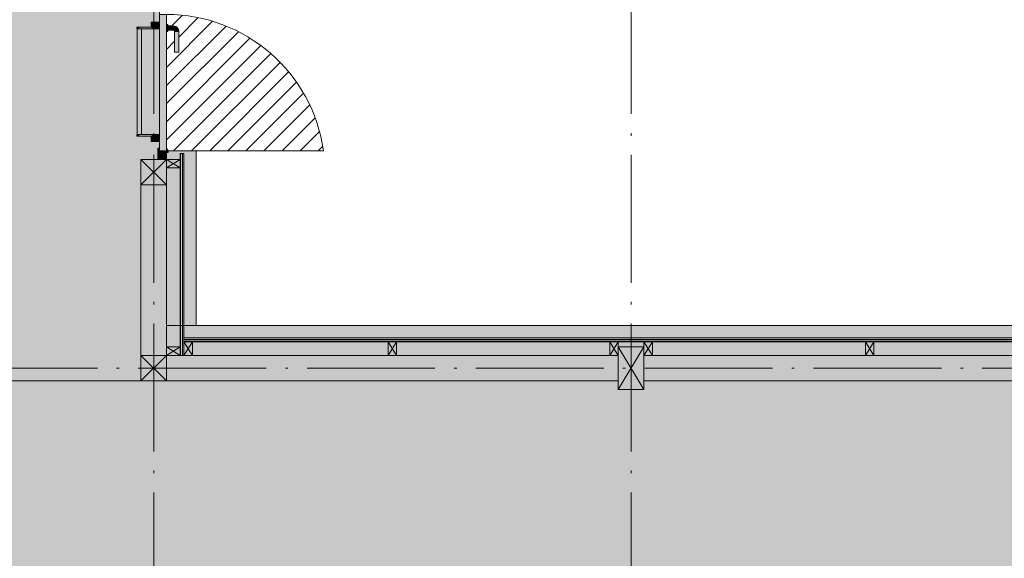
# Model space of a CAD drawing. Header units: millimetres. Extents: x 1567 to 2756, y -116 to 725.
# Tile 241 of 256: x 2373 to 2450, y 9 to 52. Entities that reach past the tile are written whole.
import ezdxf

# ---------------------------------------------------------------- set-up
doc = ezdxf.new("R2010")
doc.units = ezdxf.units.MM
doc.linetypes.add('CADWORK_5', pattern=[13.2, 10, -1.5, 0.2, -1.5])
doc.layers.add('Ech.1_75', color=7, linetype='Continuous')

msp = doc.modelspace()

# ---------------------------------------------------------------- hatches: boundary and pattern name
at = {"layer": 'Ech.1_75', "linetype": 'Continuous', "lineweight": 5, "true_color": 0xf3f3f3, "transparency": 33554687}
h = msp.add_hatch(color=7, dxfattribs=at)
h.paths.add_polyline_path([(2337.747, 93.948), (2290.747, 93.948), (2290.747, 80.614), (2291.414, 80.614), (2291.414, 78.614), (2290.747, 78.614), (2290.747, 25.281), (2291.414, 25.281), (2291.414, 23.281), (2335.081, 23.281), (2335.081, 25.614), (2337.747, 25.614), (2337.747, 23.281), (2382.081, 23.281), (2382.081, 40.614), (2383.414, 40.614), (2383.414, 41.481), (2383.547, 41.481), (2383.547, 42.014), (2382.881, 42.014), (2382.881, 42.414), (2381.762, 42.414), (2381.762, 42.548), (2381.795, 42.548), (2381.795, 50.814), (2381.762, 50.814), (2381.762, 50.948), (2382.881, 50.948), (2382.881, 51.348), (2383.547, 51.348), (2383.547, 62.414), (2383.414, 62.414), (2383.414, 63.281), (2382.081, 63.281), (2382.081, 78.614), (2381.414, 78.614), (2381.414, 80.614), (2381.721, 80.614), (2381.721, 80.694), (2382.974, 80.694), (2382.974, 81.948), (2383.054, 81.948), (2383.054, 82.214), (2383.232, 82.214), (2383.232, 82.108), (2383.212, 82.108), (2383.212, 82.194), (2383.074, 82.194), (2383.074, 81.956), (2383.163, 81.916), (2383.163, 81.579), (2383.074, 81.539), (2383.074, 81.301), (2383.133, 81.301), (2383.222, 81.408), (2383.33, 81.408), (2383.419, 81.301), (2383.489, 81.301), (2383.578, 81.408), (2383.685, 81.408), (2383.774, 81.301), (2383.834, 81.301), (2383.834, 81.539), (2383.745, 81.579), (2383.745, 81.916), (2383.834, 81.956), (2383.834, 82.194), (2383.696, 82.194), (2383.696, 82.108), (2383.676, 82.108), (2383.676, 82.214), (2383.854, 82.214), (2383.854, 81.943), (2383.765, 81.903), (2383.765, 81.592), (2383.854, 81.552), (2383.854, 81.281), (2383.765, 81.281), (2383.676, 81.388), (2383.587, 81.388), (2383.498, 81.281), (2383.721, 81.281), (2383.721, 80.614), (2384.081, 80.614), (2384.081, 93.948), (2383.534, 93.948), (2383.534, 81.408), (2383.374, 81.408), (2383.374, 93.948), (2337.747, 93.948)])
h.paths.add_polyline_path([(2337.747, 80.948), (2337.747, 78.281), (2335.081, 78.281), (2335.081, 80.948), (2337.747, 80.948)])
h = msp.add_hatch(color=7, dxfattribs=at)
h.paths.add_polyline_path([(2337.747, 93.948), (2290.747, 93.948), (2290.747, 80.614), (2291.414, 80.614), (2291.414, 78.614), (2290.747, 78.614), (2290.747, 25.281), (2291.414, 25.281), (2291.414, 23.281), (2335.081, 23.281), (2335.081, 25.614), (2337.747, 25.614), (2337.747, 23.281), (2382.081, 23.281), (2382.081, 40.614), (2383.414, 40.614), (2383.414, 41.481), (2383.547, 41.481), (2383.547, 42.014), (2382.881, 42.014), (2382.881, 42.414), (2381.762, 42.414), (2381.762, 42.548), (2381.795, 42.548), (2381.795, 50.814), (2381.762, 50.814), (2381.762, 50.948), (2382.881, 50.948), (2382.881, 51.348), (2383.547, 51.348), (2383.547, 62.414), (2383.414, 62.414), (2383.414, 63.281), (2382.081, 63.281), (2382.081, 78.614), (2381.414, 78.614), (2381.414, 80.614), (2381.721, 80.614), (2381.721, 80.694), (2382.974, 80.694), (2382.974, 81.948), (2383.054, 81.948), (2383.054, 82.214), (2383.232, 82.214), (2383.232, 82.108), (2383.212, 82.108), (2383.212, 82.194), (2383.074, 82.194), (2383.074, 81.956), (2383.163, 81.916), (2383.163, 81.579), (2383.074, 81.539), (2383.074, 81.301), (2383.133, 81.301), (2383.222, 81.408), (2383.33, 81.408), (2383.419, 81.301), (2383.489, 81.301), (2383.578, 81.408), (2383.685, 81.408), (2383.774, 81.301), (2383.834, 81.301), (2383.834, 81.539), (2383.745, 81.579), (2383.745, 81.916), (2383.834, 81.956), (2383.834, 82.194), (2383.696, 82.194), (2383.696, 82.108), (2383.676, 82.108), (2383.676, 82.214), (2383.854, 82.214), (2383.854, 81.943), (2383.765, 81.903), (2383.765, 81.592), (2383.854, 81.552), (2383.854, 81.281), (2383.765, 81.281), (2383.676, 81.388), (2383.587, 81.388), (2383.498, 81.281), (2383.721, 81.281), (2383.721, 80.614), (2384.081, 80.614), (2384.081, 93.948), (2383.534, 93.948), (2383.534, 81.408), (2383.374, 81.408), (2383.374, 93.948), (2337.747, 93.948)])
h.paths.add_polyline_path([(2337.747, 80.948), (2337.747, 78.281), (2335.081, 78.281), (2335.081, 80.948), (2337.747, 80.948)])
at = {"layer": 'Ech.1_75', "linetype": 'Continuous', "lineweight": 5, "true_color": 0xb3d6f7, "transparency": 33554687}
msp.add_hatch(color=254, dxfattribs=at).paths.add_polyline_path([(2383.547, 41.281), (2384.081, 41.281), (2384.081, 51.948), (2383.547, 51.948), (2383.547, 41.281)])
msp.add_hatch(color=254, dxfattribs=at).paths.add_polyline_path([(2383.547, 41.281), (2384.081, 41.281), (2384.081, 51.948), (2383.547, 51.948), (2383.547, 41.281)])
at = {"layer": 'Ech.1_75', "linetype": 'Continuous', "lineweight": 5, "transparency": 33554687}
h = msp.add_hatch(dxfattribs=at)
h.set_pattern_fill('CDWK_11', color=32, style=0, pattern_type=2)
h.set_pattern_definition([(45, (0, 0), (-0.7071068, 0.7071068), [])])
h.paths.add_polyline_path([(2384.081, 51.148), (2384.187, 51.148), (2384.187, 51.048), (2384.614, 51.048, -0.414214), (2385.047, 50.614), (2385.047, 49.001), (2384.714, 49.001), (2384.714, 50.614, 0.414214), (2384.614, 50.714), (2384.187, 50.714), (2384.187, 50.614), (2384.081, 50.614), (2384.081, 41.481), (2384.214, 41.281), (2396.365, 41.281, 0.373566), (2384.081, 51.948), (2384.081, 51.148)])
at = {"layer": 'Ech.1_75', "linetype": 'Continuous', "lineweight": 5, "true_color": 0xc7c7c7, "transparency": 33554687}
for points in [[(2381.908, 50.948), (2381.762, 50.948), (2381.762, 50.814), (2381.908, 50.814), (2381.908, 50.948)], [(2381.908, 50.948), (2381.762, 50.948), (2381.762, 50.814), (2381.908, 50.814), (2381.908, 50.948)], [(2381.908, 50.814), (2382.961, 50.814), (2382.961, 50.948), (2381.908, 50.948), (2381.908, 50.814)], [(2381.908, 50.814), (2382.961, 50.814), (2382.961, 50.948), (2381.908, 50.948), (2381.908, 50.814)], [(2382.881, 50.948), (2383.214, 50.948), (2383.214, 51.348), (2382.881, 51.348), (2382.881, 50.948)], [(2382.881, 50.948), (2383.214, 50.948), (2383.214, 51.348), (2382.881, 51.348), (2382.881, 50.948)], [(2382.961, 50.814), (2383.481, 50.814), (2383.481, 50.948), (2382.961, 50.948), (2382.961, 50.814)], [(2382.961, 50.814), (2383.481, 50.814), (2383.481, 50.948), (2382.961, 50.948), (2382.961, 50.814)], [(2383.214, 50.948), (2383.547, 50.948), (2383.547, 51.348), (2383.214, 51.348), (2383.214, 50.948)], [(2383.214, 50.948), (2383.547, 50.948), (2383.547, 51.348), (2383.214, 51.348), (2383.214, 50.948)], [(2384.187, 51.148), (2384.081, 51.148), (2384.081, 50.988), (2384.187, 50.988), (2384.187, 51.148)], [(2384.187, 51.148), (2384.081, 51.148), (2384.081, 50.988), (2384.187, 50.988), (2384.187, 51.148)], [(2384.187, 50.988), (2384.081, 50.988), (2384.081, 50.774), (2384.187, 50.774), (2384.187, 50.988)], [(2384.187, 50.988), (2384.081, 50.988), (2384.081, 50.774), (2384.187, 50.774), (2384.187, 50.988)], [(2384.614, 51.048), (2384.187, 51.048), (2384.187, 50.714), (2384.614, 50.714), (2384.614, 51.048)], [(2384.614, 51.048), (2384.187, 51.048), (2384.187, 50.714), (2384.614, 50.714), (2384.614, 51.048)], [(2384.714, 50.614), (2385.047, 50.614, 0.414214), (2384.614, 51.048), (2384.614, 50.714, -0.414214), (2384.714, 50.614)], [(2384.714, 50.614), (2385.047, 50.614, 0.414214), (2384.614, 51.048), (2384.614, 50.714, -0.414214), (2384.714, 50.614)], [(2381.795, 42.548), (2382.129, 42.548), (2382.129, 50.814), (2381.795, 50.814), (2381.795, 42.548)], [(2381.795, 42.548), (2382.129, 42.548), (2382.129, 50.814), (2381.795, 50.814), (2381.795, 42.548)], [(2384.187, 50.774), (2384.081, 50.774), (2384.081, 50.614), (2384.187, 50.614), (2384.187, 50.774)], [(2384.187, 50.774), (2384.081, 50.774), (2384.081, 50.614), (2384.187, 50.614), (2384.187, 50.774)], [(2384.714, 49.001), (2385.047, 49.001), (2385.047, 50.614), (2384.714, 50.614), (2384.714, 49.001)], [(2384.714, 49.001), (2385.047, 49.001), (2385.047, 50.614), (2384.714, 50.614), (2384.714, 49.001)], [(2381.908, 42.548), (2381.762, 42.548), (2381.762, 42.414), (2381.908, 42.414), (2381.908, 42.548)], [(2381.908, 42.548), (2381.762, 42.548), (2381.762, 42.414), (2381.908, 42.414), (2381.908, 42.548)], [(2382.961, 42.548), (2381.908, 42.548), (2381.908, 42.414), (2382.961, 42.414), (2382.961, 42.548)], [(2382.961, 42.548), (2381.908, 42.548), (2381.908, 42.414), (2382.961, 42.414), (2382.961, 42.548)], [(2382.881, 42.014), (2383.214, 42.014), (2383.214, 42.414), (2382.881, 42.414), (2382.881, 42.014)], [(2382.881, 42.014), (2383.214, 42.014), (2383.214, 42.414), (2382.881, 42.414), (2382.881, 42.014)], [(2383.481, 42.548), (2382.961, 42.548), (2382.961, 42.414), (2383.481, 42.414), (2383.481, 42.548)], [(2383.481, 42.548), (2382.961, 42.548), (2382.961, 42.414), (2383.481, 42.414), (2383.481, 42.548)], [(2383.214, 42.014), (2383.547, 42.014), (2383.547, 42.414), (2383.214, 42.414), (2383.214, 42.014)], [(2383.214, 42.014), (2383.547, 42.014), (2383.547, 42.414), (2383.214, 42.414), (2383.214, 42.014)], [(2384.081, 41.148), (2384.214, 41.148), (2384.214, 41.281), (2384.081, 41.481), (2384.081, 41.148)], [(2384.081, 41.148), (2384.214, 41.148), (2384.214, 41.281), (2384.081, 41.481), (2384.081, 41.148)]]:
    msp.add_hatch(color=9, dxfattribs=at).paths.add_polyline_path(points)
at = {"layer": 'Ech.1_75', "linetype": 'Continuous', "lineweight": 5, "true_color": 0xf3f3f3, "transparency": 33554687}
for points in [[(2383.547, 50.948), (2383.481, 50.948), (2383.481, 50.814), (2382.129, 50.814), (2382.129, 42.548), (2383.481, 42.548), (2383.481, 42.414), (2383.547, 42.414), (2383.547, 50.948)], [(2383.547, 50.948), (2383.481, 50.948), (2383.481, 50.814), (2382.129, 50.814), (2382.129, 42.548), (2383.481, 42.548), (2383.481, 42.414), (2383.547, 42.414), (2383.547, 50.948)], [(2386.414, 41.281), (2384.214, 41.281), (2384.214, 41.148), (2384.081, 41.148), (2384.081, 27.614), (2386.414, 27.614), (2386.414, 41.281)], [(2386.414, 41.281), (2384.214, 41.281), (2384.214, 41.148), (2384.081, 41.148), (2384.081, 40.614), (2385.147, 40.614), (2385.147, 41.081), (2385.441, 41.081), (2385.441, 27.614), (2386.414, 27.614), (2386.414, 41.281)], [(2384.081, 40.614), (2382.081, 40.614), (2382.081, 38.614), (2384.081, 38.614), (2384.081, 40.614)], [(2494.347, 27.614), (2384.081, 27.614), (2384.081, 25.281), (2419.414, 25.281), (2419.414, 25.948), (2421.414, 25.948), (2421.414, 25.281), (2456.747, 25.281), (2456.747, 25.948), (2458.747, 25.948), (2458.747, 25.281), (2494.081, 25.281), (2494.081, 25.948), (2496.081, 25.948), (2496.081, 20.948), (2498.414, 20.948), (2498.414, 27.614), (2495.814, 27.614), (2495.814, 26.348), (2494.347, 26.348), (2494.347, 27.614)], [(2494.347, 27.614), (2385.441, 27.614), (2385.441, 26.641), (2494.081, 26.641), (2494.081, 25.948), (2496.081, 25.948), (2496.081, 20.948), (2498.414, 20.948), (2498.414, 27.614), (2495.814, 27.614), (2495.814, 26.348), (2494.347, 26.348), (2494.347, 27.614)], [(2419.414, 25.948), (2421.414, 25.948), (2421.414, 26.348), (2419.414, 26.348), (2419.414, 25.948)], [(2419.414, 22.614), (2421.414, 22.614), (2421.414, 25.948), (2419.414, 25.948), (2419.414, 22.614)], [(2382.081, 23.281), (2384.081, 23.281), (2384.081, 25.281), (2382.081, 25.281), (2382.081, 23.281)], [(2290.747, 4.548), (2495.574, 4.548), (2495.574, 10.154), (2495.734, 10.154), (2495.734, 4.548), (2496.081, 4.548), (2496.081, 10.948), (2495.921, 10.948), (2495.921, 10.281), (2495.698, 10.281), (2495.787, 10.174), (2495.876, 10.174), (2495.965, 10.281), (2496.054, 10.281), (2496.054, 10.01), (2495.965, 9.97), (2495.965, 9.659), (2496.054, 9.619), (2496.054, 9.348), (2495.876, 9.348), (2495.876, 9.454), (2495.896, 9.454), (2495.896, 9.368), (2496.034, 9.368), (2496.034, 9.606), (2495.945, 9.646), (2495.945, 9.983), (2496.034, 10.023), (2496.034, 10.261), (2495.974, 10.261), (2495.885, 10.154), (2495.778, 10.154), (2495.689, 10.261), (2495.619, 10.261), (2495.53, 10.154), (2495.422, 10.154), (2495.333, 10.261), (2495.274, 10.261), (2495.274, 10.023), (2495.363, 9.983), (2495.363, 9.646), (2495.274, 9.606), (2495.274, 9.368), (2495.412, 9.368), (2495.412, 9.454), (2495.432, 9.454), (2495.432, 9.348), (2495.254, 9.348), (2495.254, 9.614), (2495.174, 9.614), (2495.174, 10.868), (2493.921, 10.868), (2493.921, 10.948), (2494.081, 10.948), (2494.081, 23.281), (2458.747, 23.281), (2458.747, 22.614), (2456.747, 22.614), (2456.747, 23.281), (2421.414, 23.281), (2421.414, 22.614), (2419.414, 22.614), (2419.414, 23.281), (2337.747, 23.281), (2337.747, 22.948), (2335.081, 22.948), (2335.081, 23.281), (2290.747, 23.281), (2290.747, 12.948), (2291.414, 12.948), (2291.414, 10.948), (2290.747, 10.948), (2290.747, 4.548)], [(2290.747, 4.548), (2495.574, 4.548), (2495.574, 10.154), (2495.734, 10.154), (2495.734, 4.548), (2496.081, 4.548), (2496.081, 10.948), (2495.921, 10.948), (2495.921, 10.281), (2495.698, 10.281), (2495.787, 10.174), (2495.876, 10.174), (2495.965, 10.281), (2496.054, 10.281), (2496.054, 10.01), (2495.965, 9.97), (2495.965, 9.659), (2496.054, 9.619), (2496.054, 9.348), (2495.876, 9.348), (2495.876, 9.454), (2495.896, 9.454), (2495.896, 9.368), (2496.034, 9.368), (2496.034, 9.606), (2495.945, 9.646), (2495.945, 9.983), (2496.034, 10.023), (2496.034, 10.261), (2495.974, 10.261), (2495.885, 10.154), (2495.778, 10.154), (2495.689, 10.261), (2495.619, 10.261), (2495.53, 10.154), (2495.422, 10.154), (2495.333, 10.261), (2495.274, 10.261), (2495.274, 10.023), (2495.363, 9.983), (2495.363, 9.646), (2495.274, 9.606), (2495.274, 9.368), (2495.412, 9.368), (2495.412, 9.454), (2495.432, 9.454), (2495.432, 9.348), (2495.254, 9.348), (2495.254, 9.614), (2495.174, 9.614), (2495.174, 10.868), (2493.921, 10.868), (2493.921, 10.948), (2494.081, 10.948), (2494.081, 23.281), (2458.747, 23.281), (2458.747, 22.614), (2456.747, 22.614), (2456.747, 23.281), (2421.414, 23.281), (2421.414, 22.614), (2419.414, 22.614), (2419.414, 23.281), (2337.747, 23.281), (2337.747, 22.948), (2335.081, 22.948), (2335.081, 23.281), (2290.747, 23.281), (2290.747, 12.948), (2291.414, 12.948), (2291.414, 10.948), (2290.747, 10.948), (2290.747, 4.548)]]:
    msp.add_hatch(color=7, dxfattribs=at).paths.add_polyline_path(points)
at = {"layer": 'Ech.1_75', "linetype": 'Continuous', "lineweight": 5, "true_color": 0xb3b3b3, "transparency": 33554687}
msp.add_hatch(color=253, dxfattribs=at).paths.add_polyline_path([(2383.547, 41.481), (2383.414, 41.481), (2383.414, 40.614), (2384.081, 40.614), (2384.081, 41.281), (2383.547, 41.281), (2383.547, 41.481)])
at = {"layer": 'Ech.1_75', "linetype": 'Continuous', "lineweight": 5, "true_color": 0xb3f7f7, "transparency": 33554687}
msp.add_hatch(color=131, dxfattribs=at).paths.add_polyline_path([(2383.547, 41.481), (2383.414, 41.481), (2383.414, 40.614), (2384.081, 40.614), (2384.081, 41.281), (2383.547, 41.281), (2383.547, 41.481)])
at = {"layer": 'Ech.1_75', "linetype": 'Continuous', "lineweight": 5, "true_color": 0xeae1d7, "transparency": 33554687}
for points in [[(2385.187, 41.081), (2385.147, 41.081), (2385.147, 25.281), (2385.187, 25.281), (2385.187, 41.081)], [(2385.334, 41.081), (2385.187, 41.081), (2385.187, 25.281), (2385.334, 25.281), (2385.334, 41.081)], [(2385.441, 41.081), (2385.334, 41.081), (2385.334, 25.281), (2385.441, 25.281), (2385.441, 41.081)], [(2385.441, 26.534), (2494.081, 26.534), (2494.081, 26.641), (2385.441, 26.641), (2385.441, 26.534)], [(2385.441, 26.388), (2494.081, 26.388), (2494.081, 26.534), (2385.441, 26.534), (2385.441, 26.388)], [(2385.441, 26.348), (2494.081, 26.348), (2494.081, 26.388), (2385.441, 26.388), (2385.441, 26.348)]]:
    msp.add_hatch(color=254, dxfattribs=at).paths.add_polyline_path(points)
at = {"layer": 'Ech.1_75', "linetype": 'Continuous', "lineweight": 5, "true_color": 0xdcdcdc, "transparency": 33554687}
for points in [[(2384.081, 40.614), (2382.081, 40.614), (2382.081, 38.614), (2384.081, 38.614), (2384.081, 40.614)], [(2419.414, 22.614), (2421.414, 22.614), (2421.414, 25.948), (2419.414, 25.948), (2419.414, 22.614)], [(2382.081, 23.281), (2384.081, 23.281), (2384.081, 25.281), (2382.081, 25.281), (2382.081, 23.281)]]:
    msp.add_hatch(color=254, dxfattribs=at).paths.add_polyline_path(points)
at = {"layer": 'Ech.1_75', "linetype": 'Continuous', "lineweight": 5, "true_color": 0xe0d1b3, "transparency": 33554687}
for points in [[(2384.081, 39.948), (2385.147, 39.948), (2385.147, 40.614), (2384.081, 40.614), (2384.081, 39.948)], [(2386.107, 26.348), (2385.441, 26.348), (2385.441, 25.281), (2386.107, 25.281), (2386.107, 26.348)], [(2402.081, 26.348), (2401.414, 26.348), (2401.414, 25.281), (2402.081, 25.281), (2402.081, 26.348)], [(2419.414, 26.348), (2418.747, 26.348), (2418.747, 25.281), (2419.414, 25.281), (2419.414, 26.348)], [(2422.081, 26.348), (2421.414, 26.348), (2421.414, 25.281), (2422.081, 25.281), (2422.081, 26.348)], [(2439.414, 26.348), (2438.747, 26.348), (2438.747, 25.281), (2439.414, 25.281), (2439.414, 26.348)], [(2384.081, 25.281), (2385.147, 25.281), (2385.147, 25.948), (2384.081, 25.948), (2384.081, 25.281)]]:
    msp.add_hatch(color=254, dxfattribs=at).paths.add_polyline_path(points)
at = {"layer": 'Ech.1_75', "linetype": 'Continuous', "lineweight": 5, "transparency": 33554687}
h = msp.add_hatch(dxfattribs=at)
h.set_pattern_fill('CDWK_201', color=9, scale=0.106667, angle=270, style=0, pattern_type=2)
h.set_pattern_definition([(270, (2385.1472, 39.9716), (1.06667, 4e-11), [0.047615, -0.130162]), (2e-09, (2385.29613, 40.12554), (-1e-11, 0.3555555), [0.02885, -1.037817]), (2e-09, (2386.0361, 39.94776), (-1e-11, 0.3555555), [0.02885, -1.037817]), (14.93246, (2385.36311, 39.77422), (1.06666158, 0.35557503), [0.657028, -4.862678]), (345.06754, (2385.36311, 39.76575), (-1.06666158, 0.35557503), [0.657028, -4.862678]), (285.2551, (2385.1472, 39.92396), (1e-08, 0.3555555), [0.048324, -4.005633]), (74.7449, (2385.1472, 39.97157), (-6e-08, 0.3555555), [0.048324, -4.005633]), (285.2551, (2386.20115, 39.840415), (1e-08, 0.3555555), [0.048324, -4.005633]), (254.7449, (2386.21387, 39.74618), (1e-08, -0.3555555), [0.048324, -4.005633]), (300.9638, (2385.15991, 39.87733), (-2e-09, 0.3555556), [0.046425, -2.026802]), (59.0362, (2385.15991, 40.01846), (3e-08, 0.3555556), [0.046425, -2.026802]), (300.9638, (2386.17727, 39.88022), (-2e-09, 0.3555556), [0.046425, -2.026802]), (239.0362, (2386.20115, 39.69956), (-2e-09, -0.3555556), [0.046425, -2.026802]), (315, (2385.1838, 39.83752), (-1e-11, 0.3555556), [0.03948, -1.469014]), (45, (2385.1838, 40.058), (-1e-11, 0.3555556), [0.03948, -1.469014]), (315, (2386.14935, 39.90814), (-1e-11, 0.3555556), [0.03948, -1.469014]), (225, (2386.17727, 39.65975), (1e-11, -0.3555556), [0.03948, -1.469014]), (326.31, (2385.21172, 39.8096), (-4e-08, 0.3555556), [0.04141, -1.240563]), (33.69, (2385.21172, 40.08592), (6e-08, 0.3555556), [0.04141, -1.240563]), (326.31, (2386.1149, 39.9311), (-4e-08, 0.3555556), [0.04141, -1.240563]), (213.69, (2386.14935, 39.63183), (-4e-08, -0.3555556), [0.04141, -1.240563]), (341.565, (2385.24617, 39.78664), (-2e-08, 0.355556), [0.052657, -1.071708]), (18.435, (2385.24617, 40.1089), (2e-08, 0.355556), [0.052657, -1.071708]), (341.565, (2386.06494, 39.94776), (-2e-08, 0.355556), [0.052657, -1.071708]), (198.435, (2386.1149, 39.60886), (-2e-08, -0.355556), [0.052657, -1.071708]), (353.6598, (2385.32498, 40.12554), (-2.1333335, 0.3555557), [0.03837, -3.181323]), (6.3402, (2385.32498, 39.76999), (2.1333335, 0.3555557), [0.03837, -3.181323]), (173.6598, (2386.03609, 39.94776), (2.1333336, -0.3555551), [0.03837, -3.181323]), (186.3402, (2386.03609, 39.94776), (-2.1333335, -0.3555557), [0.03837, -3.181323])])
h.paths.add_polyline_path([(2385.147, 39.948), (2385.147, 25.948), (2384.081, 25.948), (2384.081, 27.614), (2384.081, 39.948), (2385.147, 39.948)])
at = {"layer": 'Ech.1_75', "linetype": 'Continuous', "lineweight": 5, "true_color": 0xfdfdfd, "transparency": 33554687}
for points in [[(2384.081, 38.614), (2382.081, 38.614), (2382.081, 25.281), (2384.081, 25.281), (2384.081, 38.614)], [(2384.081, 38.614), (2382.081, 38.614), (2382.081, 25.281), (2384.081, 25.281), (2384.081, 38.614)], [(2419.414, 25.281), (2384.081, 25.281), (2384.081, 23.281), (2419.414, 23.281), (2419.414, 25.281)], [(2419.414, 25.281), (2384.081, 25.281), (2384.081, 23.281), (2419.414, 23.281), (2419.414, 25.281)], [(2456.747, 25.281), (2421.414, 25.281), (2421.414, 23.281), (2456.747, 23.281), (2456.747, 25.281)], [(2456.747, 25.281), (2421.414, 25.281), (2421.414, 23.281), (2456.747, 23.281), (2456.747, 25.281)]]:
    msp.add_hatch(color=7, dxfattribs=at).paths.add_polyline_path(points)
at = {"layer": 'Ech.1_75', "linetype": 'Continuous', "lineweight": 5, "transparency": 33554687}
h = msp.add_hatch(dxfattribs=at)
h.set_pattern_fill('CDWK_201', color=9, scale=0.106667, angle=180, style=0, pattern_type=2)
h.set_pattern_definition([(180, (2401.4377, 26.3478), (4e-11, -1.06667), [0.047615, -0.130162]), (270, (2401.59164, 26.19883), (0.3555555, 1e-11), [0.02885, -1.037817]), (270, (2401.41387, 25.45887), (0.3555555, 1e-11), [0.02885, -1.037817]), (284.93246, (2401.240326, 26.13185), (0.35557503, -1.06666158), [0.657028, -4.862678]), (255.06754, (2401.23185, 26.13185), (0.35557503, 1.06666158), [0.657028, -4.862678]), (195.2551, (2401.39006, 26.34776), (0.3555555, -1e-08), [0.048324, -4.005633]), (344.7449, (2401.43767, 26.34776), (0.3555555, 6e-08), [0.048324, -4.005633]), (195.2551, (2401.30652, 25.29381), (0.3555555, -1e-08), [0.048324, -4.005633]), (164.7449, (2401.21228, 25.2811), (-0.3555555, -1e-08), [0.048324, -4.005633]), (210.9638, (2401.34344, 26.33505), (0.3555556, 2e-09), [0.046425, -2.026802]), (329.0362, (2401.48456, 26.33505), (0.3555556, -3e-08), [0.046425, -2.026802]), (210.9638, (2401.34633, 25.3177), (0.3555556, 2e-09), [0.046425, -2.026802]), (149.0362, (2401.16566, 25.29381), (-0.3555556, 2e-09), [0.046425, -2.026802]), (225, (2401.30363, 26.31116), (0.3555556, 1e-11), [0.03948, -1.469014]), (315, (2401.5241, 26.31116), (0.3555556, 1e-11), [0.03948, -1.469014]), (225, (2401.37424, 25.34561), (0.3555556, 1e-11), [0.03948, -1.469014]), (135, (2401.12585, 25.3177), (-0.3555556, -1e-11), [0.03948, -1.469014]), (236.31, (2401.2757, 26.28325), (0.3555556, 4e-08), [0.04141, -1.240563]), (303.69, (2401.55202, 26.28325), (0.3555556, -6e-08), [0.04141, -1.240563]), (236.31, (2401.3972, 25.38007), (0.3555556, 4e-08), [0.04141, -1.240563]), (123.69, (2401.09793, 25.3456), (-0.3555556, 4e-08), [0.04141, -1.240563]), (251.565, (2401.25274, 26.2488), (0.3555556, 2e-08), [0.052657, -1.071708]), (288.435, (2401.575, 26.2488), (0.3555556, -2e-08), [0.052657, -1.071708]), (251.565, (2401.41387, 25.43003), (0.3555556, 2e-08), [0.052657, -1.071708]), (108.435, (2401.07496, 25.38007), (-0.3555556, 2e-08), [0.052657, -1.071708]), (263.6598, (2401.59164, 26.16999), (0.3555557, 2.1333335), [0.03837, -3.181323]), (276.3402, (2401.23609, 26.16999), (0.3555557, -2.1333335), [0.03837, -3.181323]), (83.6598, (2401.41387, 25.45887), (-0.3555551, -2.1333336), [0.03837, -3.181323]), (96.3402, (2401.41387, 25.45887), (-0.3555557, 2.1333335), [0.03837, -3.181323])])
h.paths.add_polyline_path([(2401.414, 26.348), (2386.107, 26.348), (2386.107, 25.281), (2401.414, 25.281), (2401.414, 26.348)])
h = msp.add_hatch(dxfattribs=at)
h.set_pattern_fill('CDWK_201', color=9, scale=0.106667, angle=180, style=0, pattern_type=2)
h.set_pattern_definition([(180, (2418.771, 26.3478), (4e-11, -1.06667), [0.047615, -0.130162]), (270, (2418.92498, 26.19883), (0.3555555, 1e-11), [0.02885, -1.037817]), (270, (2418.7472, 25.45887), (0.3555555, 1e-11), [0.02885, -1.037817]), (284.93246, (2418.57366, 26.13185), (0.35557503, -1.06666158), [0.657028, -4.862678]), (255.06754, (2418.565184, 26.13185), (0.35557503, 1.06666158), [0.657028, -4.862678]), (195.2551, (2418.72339, 26.34776), (0.3555555, -1e-08), [0.048324, -4.005633]), (344.7449, (2418.77101, 26.34776), (0.3555555, 6e-08), [0.048324, -4.005633]), (195.2551, (2418.63985, 25.29381), (0.3555555, -1e-08), [0.048324, -4.005633]), (164.7449, (2418.54561, 25.2811), (-0.3555555, -1e-08), [0.048324, -4.005633]), (210.9638, (2418.67677, 26.33505), (0.3555556, 2e-09), [0.046425, -2.026802]), (329.0362, (2418.8179, 26.33505), (0.3555556, -3e-08), [0.046425, -2.026802]), (210.9638, (2418.67966, 25.3177), (0.3555556, 2e-09), [0.046425, -2.026802]), (149.0362, (2418.499, 25.29381), (-0.3555556, 2e-09), [0.046425, -2.026802]), (225, (2418.63696, 26.31116), (0.3555556, 1e-11), [0.03948, -1.469014]), (315, (2418.85744, 26.31116), (0.3555556, 1e-11), [0.03948, -1.469014]), (225, (2418.70758, 25.34561), (0.3555556, 1e-11), [0.03948, -1.469014]), (135, (2418.45918, 25.3177), (-0.3555556, -1e-11), [0.03948, -1.469014]), (236.31, (2418.60904, 26.28325), (0.3555556, 4e-08), [0.041411, -1.240563]), (303.69, (2418.88535, 26.28325), (0.3555556, -6e-08), [0.041411, -1.240563]), (236.31, (2418.73055, 25.38007), (0.3555556, 4e-08), [0.041411, -1.240563]), (123.69, (2418.43127, 25.3456), (-0.3555556, 4e-08), [0.041411, -1.240563]), (251.565, (2418.58607, 26.2488), (0.3555556, 2e-08), [0.052657, -1.071708]), (288.435, (2418.90833, 26.2488), (0.3555556, -2e-08), [0.052657, -1.071708]), (251.565, (2418.7472, 25.43003), (0.3555556, 2e-08), [0.052657, -1.071708]), (108.435, (2418.4083, 25.38007), (-0.3555556, 2e-08), [0.052657, -1.071708]), (263.6598, (2418.92498, 26.16999), (0.3555557, 2.1333335), [0.03837, -3.181323]), (276.3402, (2418.56942, 26.16999), (0.3555557, -2.1333335), [0.03837, -3.181323]), (83.6598, (2418.7472, 25.45887), (-0.3555551, -2.1333336), [0.03837, -3.181323]), (96.3402, (2418.7472, 25.45887), (-0.3555557, 2.1333335), [0.03837, -3.181323])])
h.paths.add_polyline_path([(2418.747, 26.348), (2402.081, 26.348), (2402.081, 25.281), (2418.747, 25.281), (2418.747, 26.348)])
h = msp.add_hatch(dxfattribs=at)
h.set_pattern_fill('CDWK_201', color=9, scale=0.106667, angle=180, style=0, pattern_type=2)
h.set_pattern_definition([(180, (2438.771, 26.3478), (4e-11, -1.06667), [0.047615, -0.130162]), (270, (2438.92498, 26.19883), (0.3555555, 1e-11), [0.02885, -1.037817]), (270, (2438.7472, 25.45887), (0.3555555, 1e-11), [0.02885, -1.037817]), (284.93246, (2438.57366, 26.13185), (0.35557503, -1.06666158), [0.657028, -4.862678]), (255.06754, (2438.565184, 26.13185), (0.35557503, 1.06666158), [0.657028, -4.862678]), (195.2551, (2438.72339, 26.34776), (0.3555555, -1e-08), [0.048324, -4.005633]), (344.7449, (2438.77101, 26.34776), (0.3555555, 6e-08), [0.048324, -4.005633]), (195.2551, (2438.63985, 25.29381), (0.3555555, -1e-08), [0.048324, -4.005633]), (164.7449, (2438.54561, 25.2811), (-0.3555555, -1e-08), [0.048324, -4.005633]), (210.9638, (2438.67677, 26.33505), (0.3555556, 2e-09), [0.046425, -2.026802]), (329.0362, (2438.8179, 26.33505), (0.3555556, -3e-08), [0.046425, -2.026802]), (210.9638, (2438.67966, 25.3177), (0.3555556, 2e-09), [0.046425, -2.026802]), (149.0362, (2438.499, 25.29381), (-0.3555556, 2e-09), [0.046425, -2.026802]), (225, (2438.63696, 26.31116), (0.3555556, 1e-11), [0.03948, -1.469014]), (315, (2438.85744, 26.31116), (0.3555556, 1e-11), [0.03948, -1.469014]), (225, (2438.70758, 25.34561), (0.3555556, 1e-11), [0.03948, -1.469014]), (135, (2438.45918, 25.3177), (-0.3555556, -1e-11), [0.03948, -1.469014]), (236.31, (2438.60904, 26.28325), (0.3555556, 4e-08), [0.041411, -1.240563]), (303.69, (2438.88535, 26.28325), (0.3555556, -6e-08), [0.041411, -1.240563]), (236.31, (2438.73055, 25.38007), (0.3555556, 4e-08), [0.041411, -1.240563]), (123.69, (2438.43127, 25.3456), (-0.3555556, 4e-08), [0.041411, -1.240563]), (251.565, (2438.58607, 26.2488), (0.3555556, 2e-08), [0.052657, -1.071708]), (288.435, (2438.90833, 26.2488), (0.3555556, -2e-08), [0.052657, -1.071708]), (251.565, (2438.7472, 25.43003), (0.3555556, 2e-08), [0.052657, -1.071708]), (108.435, (2438.4083, 25.38007), (-0.3555556, 2e-08), [0.052657, -1.071708]), (263.6598, (2438.92498, 26.16999), (0.3555557, 2.1333335), [0.03837, -3.181323]), (276.3402, (2438.56942, 26.16999), (0.3555557, -2.1333335), [0.03837, -3.181323]), (83.6598, (2438.7472, 25.45887), (-0.3555551, -2.1333336), [0.03837, -3.181323]), (96.3402, (2438.7472, 25.45887), (-0.3555557, 2.1333335), [0.03837, -3.181323])])
h.paths.add_polyline_path([(2438.747, 26.348), (2422.081, 26.348), (2422.081, 25.281), (2438.747, 25.281), (2438.747, 26.348)])
h = msp.add_hatch(dxfattribs=at)
h.set_pattern_fill('CDWK_201', color=9, scale=0.106667, angle=180, style=0, pattern_type=2)
h.set_pattern_definition([(180, (2456.1043, 26.3478), (4e-11, -1.06667), [0.047615, -0.130162]), (270, (2456.2583, 26.19883), (0.3555555, 1e-11), [0.02885, -1.037817]), (270, (2456.08053, 25.45887), (0.3555555, 1e-11), [0.02885, -1.037817]), (284.93246, (2455.90699, 26.13185), (0.35557503, -1.06666158), [0.657028, -4.862678]), (255.06754, (2455.89852, 26.13185), (0.35557503, 1.06666158), [0.657028, -4.862678]), (195.2551, (2456.056725, 26.34776), (0.3555555, -1e-08), [0.048324, -4.005633]), (344.7449, (2456.10434, 26.34776), (0.3555555, 6e-08), [0.048324, -4.005633]), (195.2551, (2455.97318, 25.29381), (0.3555555, -1e-08), [0.048324, -4.005633]), (164.7449, (2455.87895, 25.2811), (-0.3555555, -1e-08), [0.048324, -4.005633]), (210.9638, (2456.0101, 26.33505), (0.3555556, 2e-09), [0.046425, -2.026802]), (329.0362, (2456.15123, 26.33505), (0.3555556, -3e-08), [0.046425, -2.026802]), (210.9638, (2456.013, 25.3177), (0.3555556, 2e-09), [0.046425, -2.026802]), (149.0362, (2455.83233, 25.29381), (-0.3555556, 2e-09), [0.046425, -2.026802]), (225, (2455.9703, 26.31116), (0.3555556, 1e-11), [0.03948, -1.469014]), (315, (2456.19077, 26.31116), (0.3555556, 1e-11), [0.03948, -1.469014]), (225, (2456.0409, 25.34561), (0.3555556, 1e-11), [0.03948, -1.469014]), (135, (2455.79252, 25.3177), (-0.3555556, -1e-11), [0.03948, -1.469014]), (236.31, (2455.94238, 26.28325), (0.3555556, 4e-08), [0.041411, -1.240563]), (303.69, (2456.2187, 26.28325), (0.3555556, -6e-08), [0.041411, -1.240563]), (236.31, (2456.06388, 25.38007), (0.3555556, 4e-08), [0.041411, -1.240563]), (123.69, (2455.7646, 25.3456), (-0.3555556, 4e-08), [0.041411, -1.240563]), (251.565, (2455.9194, 26.2488), (0.3555556, 2e-08), [0.052657, -1.071708]), (288.435, (2456.24166, 26.2488), (0.3555556, -2e-08), [0.052657, -1.071708]), (251.565, (2456.08053, 25.43003), (0.3555556, 2e-08), [0.052657, -1.071708]), (108.435, (2455.74163, 25.38007), (-0.3555556, 2e-08), [0.052657, -1.071708]), (263.6598, (2456.25831, 26.16999), (0.3555557, 2.1333335), [0.03837, -3.181323]), (276.3402, (2455.90276, 26.16999), (0.3555557, -2.1333335), [0.03837, -3.181323]), (83.6598, (2456.08053, 25.45887), (-0.3555551, -2.1333336), [0.03837, -3.181323]), (96.3402, (2456.08053, 25.45887), (-0.3555557, 2.1333335), [0.03837, -3.181323])])
h.paths.add_polyline_path([(2456.081, 26.348), (2439.414, 26.348), (2439.414, 25.281), (2456.081, 25.281), (2456.081, 26.348)])

# ---------------------------------------------------------------- linework, layer by layer
at = {"layer": 'Ech.1_75', "color": 9, "linetype": 'Continuous', "lineweight": 5, "transparency": 33554687}
for p, q in [((2382.081, 40.614), (2384.081, 38.614)), ((2382.081, 38.614), (2384.081, 40.614)), ((2421.414, 22.614), (2419.414, 25.948)), ((2421.414, 25.948), (2419.414, 22.614)), ((2384.081, 23.281), (2382.081, 25.281)), ((2384.081, 25.281), (2382.081, 23.281))]:
    msp.add_line(p, q, dxfattribs=at)
at = {"layer": 'Ech.1_75', "color": 36, "linetype": 'Continuous', "lineweight": 5, "transparency": 33554687}
for p, q in [((2385.147, 39.948), (2384.081, 40.614)), ((2385.147, 40.614), (2384.081, 39.948)), ((2385.441, 26.348), (2386.107, 25.281)), ((2385.441, 25.281), (2386.107, 26.348)), ((2401.414, 26.348), (2402.081, 25.281)), ((2401.414, 25.281), (2402.081, 26.348)), ((2418.747, 26.348), (2419.414, 25.281)), ((2418.747, 25.281), (2419.414, 26.348)), ((2421.414, 26.348), (2422.081, 25.281)), ((2421.414, 25.281), (2422.081, 26.348)), ((2438.747, 26.348), (2439.414, 25.281)), ((2438.747, 25.281), (2439.414, 26.348)), ((2385.147, 25.281), (2384.081, 25.948)), ((2385.147, 25.948), (2384.081, 25.281))]:
    msp.add_line(p, q, dxfattribs=at)
at = {"layer": 'Ech.1_75', "color": 7, "linetype": 'CADWORK_5', "lineweight": 5}
for points in [[(2383.081, -101.035), (2383.081, 201.614)], [(2420.414, -101.035), (2420.414, 62.624)], [(2263.081, 24.281), (2521.808, 24.281)]]:
    msp.add_lwpolyline(points, dxfattribs=at)
at = {"layer": 'Ech.1_75', "color": 7, "linetype": 'Continuous', "lineweight": 5}
for points in [[(2337.747, 23.281), (2382.081, 23.281), (2382.081, 40.614), (2383.414, 40.614), (2383.414, 41.481), (2383.547, 41.481), (2383.547, 42.014), (2382.881, 42.014), (2382.881, 42.414), (2381.762, 42.414), (2381.762, 42.548), (2381.795, 42.548), (2381.795, 50.814), (2381.762, 50.814), (2381.762, 50.948), (2382.881, 50.948), (2382.881, 51.348), (2383.547, 51.348), (2383.547, 62.414)], [(2337.747, 23.281), (2382.081, 23.281), (2382.081, 40.614), (2383.414, 40.614), (2383.414, 41.481), (2383.547, 41.481), (2383.547, 42.014), (2382.881, 42.014), (2382.881, 42.414), (2381.762, 42.414), (2381.762, 42.548), (2381.795, 42.548), (2381.795, 50.814), (2381.762, 50.814), (2381.762, 50.948), (2382.881, 50.948), (2382.881, 51.348), (2383.547, 51.348), (2383.547, 62.414)], [(2456.747, 23.281), (2421.414, 23.281), (2421.414, 22.614), (2419.414, 22.614), (2419.414, 23.281), (2337.747, 23.281)], [(2456.747, 23.281), (2421.414, 23.281), (2421.414, 22.614), (2419.414, 22.614), (2419.414, 23.281), (2337.747, 23.281)]]:
    msp.add_lwpolyline(points, dxfattribs=at)
for points in [[(2383.547, 41.281), (2384.081, 41.281), (2384.081, 51.948), (2383.547, 51.948), (2383.547, 41.281)], [(2383.547, 41.281), (2384.081, 41.281), (2384.081, 51.948), (2383.547, 51.948), (2383.547, 41.281)], [(2381.908, 50.948), (2381.762, 50.948), (2381.762, 50.814), (2381.908, 50.814), (2381.908, 50.948)], [(2381.908, 50.948), (2381.762, 50.948), (2381.762, 50.814), (2381.908, 50.814), (2381.908, 50.948)], [(2381.908, 50.814), (2382.961, 50.814), (2382.961, 50.948), (2381.908, 50.948), (2381.908, 50.814)], [(2381.908, 50.814), (2382.961, 50.814), (2382.961, 50.948), (2381.908, 50.948), (2381.908, 50.814)], [(2383.547, 50.948), (2383.481, 50.948), (2383.481, 50.814), (2382.129, 50.814), (2382.129, 42.548), (2383.481, 42.548), (2383.481, 42.414), (2383.547, 42.414), (2383.547, 50.948)], [(2383.547, 50.948), (2383.481, 50.948), (2383.481, 50.814), (2382.129, 50.814), (2382.129, 42.548), (2383.481, 42.548), (2383.481, 42.414), (2383.547, 42.414), (2383.547, 50.948)], [(2382.881, 50.948), (2383.214, 50.948), (2383.214, 51.348), (2382.881, 51.348), (2382.881, 50.948)], [(2382.881, 50.948), (2383.214, 50.948), (2383.214, 51.348), (2382.881, 51.348), (2382.881, 50.948)], [(2382.961, 50.814), (2383.481, 50.814), (2383.481, 50.948), (2382.961, 50.948), (2382.961, 50.814)], [(2382.961, 50.814), (2383.481, 50.814), (2383.481, 50.948), (2382.961, 50.948), (2382.961, 50.814)], [(2383.214, 50.948), (2383.547, 50.948), (2383.547, 51.348), (2383.214, 51.348), (2383.214, 50.948)], [(2383.214, 50.948), (2383.547, 50.948), (2383.547, 51.348), (2383.214, 51.348), (2383.214, 50.948)], [(2384.187, 51.148), (2384.081, 51.148), (2384.081, 50.988), (2384.187, 50.988), (2384.187, 51.148)], [(2384.187, 51.148), (2384.081, 51.148), (2384.081, 50.988), (2384.187, 50.988), (2384.187, 51.148)], [(2384.187, 50.988), (2384.081, 50.988), (2384.081, 50.774), (2384.187, 50.774), (2384.187, 50.988)], [(2384.187, 50.988), (2384.081, 50.988), (2384.081, 50.774), (2384.187, 50.774), (2384.187, 50.988)], [(2384.614, 51.048), (2384.187, 51.048), (2384.187, 50.714), (2384.614, 50.714), (2384.614, 51.048)], [(2384.614, 51.048), (2384.187, 51.048), (2384.187, 50.714), (2384.614, 50.714), (2384.614, 51.048)], [(2381.795, 42.548), (2382.129, 42.548), (2382.129, 50.814), (2381.795, 50.814), (2381.795, 42.548)], [(2381.795, 42.548), (2382.129, 42.548), (2382.129, 50.814), (2381.795, 50.814), (2381.795, 42.548)], [(2384.187, 50.774), (2384.081, 50.774), (2384.081, 50.614), (2384.187, 50.614), (2384.187, 50.774)], [(2384.187, 50.774), (2384.081, 50.774), (2384.081, 50.614), (2384.187, 50.614), (2384.187, 50.774)], [(2384.714, 49.001), (2385.047, 49.001), (2385.047, 50.614), (2384.714, 50.614), (2384.714, 49.001)], [(2384.714, 49.001), (2385.047, 49.001), (2385.047, 50.614), (2384.714, 50.614), (2384.714, 49.001)], [(2381.908, 42.548), (2381.762, 42.548), (2381.762, 42.414), (2381.908, 42.414), (2381.908, 42.548)], [(2381.908, 42.548), (2381.762, 42.548), (2381.762, 42.414), (2381.908, 42.414), (2381.908, 42.548)], [(2382.961, 42.548), (2381.908, 42.548), (2381.908, 42.414), (2382.961, 42.414), (2382.961, 42.548)], [(2382.961, 42.548), (2381.908, 42.548), (2381.908, 42.414), (2382.961, 42.414), (2382.961, 42.548)], [(2382.881, 42.014), (2383.214, 42.014), (2383.214, 42.414), (2382.881, 42.414), (2382.881, 42.014)], [(2382.881, 42.014), (2383.214, 42.014), (2383.214, 42.414), (2382.881, 42.414), (2382.881, 42.014)], [(2383.481, 42.548), (2382.961, 42.548), (2382.961, 42.414), (2383.481, 42.414), (2383.481, 42.548)], [(2383.481, 42.548), (2382.961, 42.548), (2382.961, 42.414), (2383.481, 42.414), (2383.481, 42.548)], [(2383.214, 42.014), (2383.547, 42.014), (2383.547, 42.414), (2383.214, 42.414), (2383.214, 42.014)], [(2383.214, 42.014), (2383.547, 42.014), (2383.547, 42.414), (2383.214, 42.414), (2383.214, 42.014)], [(2383.547, 41.481), (2383.414, 41.481), (2383.414, 40.614), (2384.081, 40.614), (2384.081, 41.281), (2383.547, 41.281), (2383.547, 41.481)], [(2383.547, 41.481), (2383.414, 41.481), (2383.414, 40.614), (2384.081, 40.614), (2384.081, 41.281), (2383.547, 41.281), (2383.547, 41.481)], [(2384.081, 41.148), (2384.214, 41.148), (2384.214, 41.281), (2384.081, 41.481), (2384.081, 41.148)], [(2384.081, 41.148), (2384.214, 41.148), (2384.214, 41.281), (2384.081, 41.481), (2384.081, 41.148)], [(2386.414, 41.281), (2384.214, 41.281), (2384.214, 41.148), (2384.081, 41.148), (2384.081, 27.614), (2386.414, 27.614), (2386.414, 41.281)], [(2386.414, 41.281), (2384.214, 41.281), (2384.214, 41.148), (2384.081, 41.148), (2384.081, 40.614), (2385.147, 40.614), (2385.147, 41.081), (2385.441, 41.081), (2385.441, 27.614), (2386.414, 27.614), (2386.414, 41.281)], [(2385.187, 41.081), (2385.147, 41.081), (2385.147, 25.281), (2385.187, 25.281), (2385.187, 41.081)], [(2385.334, 41.081), (2385.187, 41.081), (2385.187, 25.281), (2385.334, 25.281), (2385.334, 41.081)], [(2385.441, 41.081), (2385.334, 41.081), (2385.334, 25.281), (2385.441, 25.281), (2385.441, 41.081)], [(2384.081, 40.614), (2382.081, 40.614), (2382.081, 38.614), (2384.081, 38.614), (2384.081, 40.614)], [(2384.081, 40.614), (2382.081, 40.614), (2382.081, 38.614), (2384.081, 38.614), (2384.081, 40.614)], [(2384.081, 39.948), (2385.147, 39.948), (2385.147, 40.614), (2384.081, 40.614), (2384.081, 39.948)], [(2385.147, 39.948), (2385.147, 25.948), (2384.081, 25.948), (2384.081, 27.614), (2384.081, 39.948), (2385.147, 39.948)], [(2384.081, 38.614), (2382.081, 38.614), (2382.081, 25.281), (2384.081, 25.281), (2384.081, 38.614)], [(2384.081, 38.614), (2382.081, 38.614), (2382.081, 25.281), (2384.081, 25.281), (2384.081, 38.614)], [(2494.347, 27.614), (2384.081, 27.614), (2384.081, 25.281), (2419.414, 25.281), (2419.414, 25.948), (2421.414, 25.948), (2421.414, 25.281), (2456.747, 25.281), (2456.747, 25.948), (2458.747, 25.948), (2458.747, 25.281), (2494.081, 25.281), (2494.081, 25.948), (2496.081, 25.948), (2496.081, 20.948), (2498.414, 20.948), (2498.414, 27.614), (2495.814, 27.614), (2495.814, 26.348), (2494.347, 26.348), (2494.347, 27.614)], [(2494.347, 27.614), (2385.441, 27.614), (2385.441, 26.641), (2494.081, 26.641), (2494.081, 25.948), (2496.081, 25.948), (2496.081, 20.948), (2498.414, 20.948), (2498.414, 27.614), (2495.814, 27.614), (2495.814, 26.348), (2494.347, 26.348), (2494.347, 27.614)], [(2385.441, 26.534), (2494.081, 26.534), (2494.081, 26.641), (2385.441, 26.641), (2385.441, 26.534)], [(2385.441, 26.388), (2494.081, 26.388), (2494.081, 26.534), (2385.441, 26.534), (2385.441, 26.388)], [(2385.441, 26.348), (2494.081, 26.348), (2494.081, 26.388), (2385.441, 26.388), (2385.441, 26.348)], [(2386.107, 26.348), (2385.441, 26.348), (2385.441, 25.281), (2386.107, 25.281), (2386.107, 26.348)], [(2401.414, 26.348), (2386.107, 26.348), (2386.107, 25.281), (2401.414, 25.281), (2401.414, 26.348)], [(2402.081, 26.348), (2401.414, 26.348), (2401.414, 25.281), (2402.081, 25.281), (2402.081, 26.348)], [(2418.747, 26.348), (2402.081, 26.348), (2402.081, 25.281), (2418.747, 25.281), (2418.747, 26.348)], [(2419.414, 26.348), (2418.747, 26.348), (2418.747, 25.281), (2419.414, 25.281), (2419.414, 26.348)], [(2419.414, 25.948), (2421.414, 25.948), (2421.414, 26.348), (2419.414, 26.348), (2419.414, 25.948)], [(2422.081, 26.348), (2421.414, 26.348), (2421.414, 25.281), (2422.081, 25.281), (2422.081, 26.348)], [(2438.747, 26.348), (2422.081, 26.348), (2422.081, 25.281), (2438.747, 25.281), (2438.747, 26.348)], [(2439.414, 26.348), (2438.747, 26.348), (2438.747, 25.281), (2439.414, 25.281), (2439.414, 26.348)], [(2456.081, 26.348), (2439.414, 26.348), (2439.414, 25.281), (2456.081, 25.281), (2456.081, 26.348)], [(2384.081, 25.281), (2385.147, 25.281), (2385.147, 25.948), (2384.081, 25.948), (2384.081, 25.281)], [(2419.414, 22.614), (2421.414, 22.614), (2421.414, 25.948), (2419.414, 25.948), (2419.414, 22.614)], [(2419.414, 22.614), (2421.414, 22.614), (2421.414, 25.948), (2419.414, 25.948), (2419.414, 22.614)], [(2382.081, 23.281), (2384.081, 23.281), (2384.081, 25.281), (2382.081, 25.281), (2382.081, 23.281)], [(2382.081, 23.281), (2384.081, 23.281), (2384.081, 25.281), (2382.081, 25.281), (2382.081, 23.281)], [(2419.414, 25.281), (2384.081, 25.281), (2384.081, 23.281), (2419.414, 23.281), (2419.414, 25.281)], [(2419.414, 25.281), (2384.081, 25.281), (2384.081, 23.281), (2419.414, 23.281), (2419.414, 25.281)], [(2456.747, 25.281), (2421.414, 25.281), (2421.414, 23.281), (2456.747, 23.281), (2456.747, 25.281)], [(2456.747, 25.281), (2421.414, 25.281), (2421.414, 23.281), (2456.747, 23.281), (2456.747, 25.281)]]:
    msp.add_lwpolyline(points, close=True, dxfattribs=at)
for points in [[(2384.081, 51.148), (2384.187, 51.148), (2384.187, 51.048), (2384.614, 51.048, -0.414214), (2385.047, 50.614), (2385.047, 49.001), (2384.714, 49.001), (2384.714, 50.614, 0.414214), (2384.614, 50.714), (2384.187, 50.714), (2384.187, 50.614), (2384.081, 50.614), (2384.081, 41.481), (2384.214, 41.281), (2396.365, 41.281, 0.373566), (2384.081, 51.948), (2384.081, 51.148)], [(2384.714, 50.614), (2385.047, 50.614, 0.414214), (2384.614, 51.048), (2384.614, 50.714, -0.414214), (2384.714, 50.614)], [(2384.714, 50.614), (2385.047, 50.614, 0.414214), (2384.614, 51.048), (2384.614, 50.714, -0.414214), (2384.714, 50.614)]]:
    msp.add_lwpolyline(points, format="xyb", close=True, dxfattribs=at)

doc.saveas('drawing.dxf')
